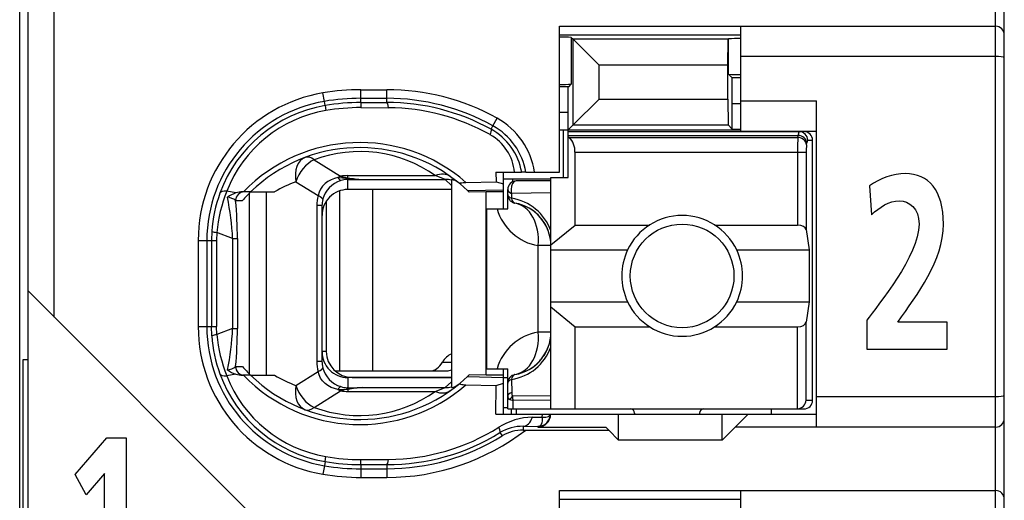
# Model space of a CAD drawing. Extents: x 0 to 187, y 0 to 175.
# Tile 23 of 31: x 0.5 to 11.9, y 114.74 to 120.31. Entities that reach past the tile are written whole.
import ezdxf

# ---------------------------------------------------------------- set-up
doc = ezdxf.new("R2010")
doc.units = 0
doc.header["$LTSCALE"] = 11.408004
doc.header["$MEASUREMENT"] = 0
doc.layers.get('0').update_dxf_attribs({"linetype": 'CONTINUOUS'})

msp = doc.modelspace()

# ---------------------------------------------------------------- linework, layer by layer
at = {"color": 7, "linetype": 'CONTINUOUS'}
for p, q in [((0.5017, 19.3043), (0.5017, 139.703)), ((11.9019, 104.0545), (11.9019, 126.2543)), ((11.8016, 104.8393), (11.8016, 125.6043)), ((0.6016, 106.7544), (0.6016, 123.5544)), ((0.9017, 116.863), (0.9017, 123.5544)), ((6.7518, 118.5394), (6.7518, 120.2296)), ((6.7518, 120.2296), (11.8016, 120.2296)), ((8.8516, 119.0145), (8.8516, 120.2296)), ((6.7518, 120.1293), (8.8516, 120.1293)), ((6.8883, 120.0997), (6.8883, 119.5591)), ((6.8883, 120.0997), (6.9089, 120.0787)), ((6.9089, 119.0868), (6.9089, 120.0787)), ((6.9089, 120.0787), (7.2093, 119.7783)), ((8.7028, 120.0787), (6.9089, 120.0787)), ((8.7024, 119.7783), (8.7028, 120.0787)), ((8.7028, 120.0787), (8.7066, 120.0828)), ((8.7066, 119.6746), (8.7066, 120.0828)), ((11.8016, 119.8795), (8.8516, 119.8795)), ((7.2093, 119.3869), (7.2093, 119.7783)), ((8.7024, 119.7783), (7.2093, 119.7783)), ((8.7024, 119.3869), (8.7024, 119.7783)), ((8.7503, 119.6308), (8.7066, 119.6746)), ((8.7517, 119.3307), (8.7503, 119.6308)), ((8.8516, 119.6308), (8.7503, 119.6308)), ((4.4519, 119.3462), (4.4519, 119.4951)), ((4.4519, 119.4951), (4.7516, 119.4951)), ((4.7516, 119.3466), (4.7516, 119.4951)), ((6.8583, 119.5295), (6.7518, 119.5295)), ((6.8517, 119.2294), (6.8531, 119.5292)), ((6.8583, 119.5295), (6.8883, 119.5591)), ((4.0295, 119.3597), (4.013, 119.4582)), ((4.0378, 119.3115), (4.0295, 119.3597)), ((4.4519, 119.3952), (4.7516, 119.3952)), ((6.9089, 119.0868), (7.2093, 119.3869)), ((7.2093, 119.3869), (8.7024, 119.3869)), ((8.7024, 119.3869), (8.7028, 119.0868)), ((8.8516, 119.3645), (9.7267, 119.3645)), ((9.7267, 115.5894), (9.7267, 119.3645)), ((4.0378, 119.3111), (4.0467, 119.2536)), ((4.4519, 119.3462), (4.7516, 119.3466)), ((4.4519, 119.3459), (4.4526, 119.2877)), ((4.4526, 119.2877), (4.7723, 119.2866)), ((8.7517, 119.0376), (8.7517, 119.3307)), ((8.8516, 119.3307), (8.7517, 119.3307)), ((5.9808, 119.0768), (6.0294, 119.1644)), ((6.8517, 119.2294), (6.7518, 119.2294)), ((6.8517, 118.4795), (6.8517, 119.2294)), ((5.9591, 119.0372), (5.9808, 119.0768)), ((6.7518, 119.0293), (8.8516, 119.0293)), ((6.7966, 118.4795), (6.7966, 119.0293)), ((6.8517, 119.0293), (6.9089, 119.0868)), ((6.9089, 119.0868), (8.7028, 119.0868)), ((8.7517, 119.0376), (8.7028, 119.0868)), ((8.7517, 119.0376), (8.8516, 119.0376)), ((6.8517, 119.0093), (9.5816, 119.0093)), ((6.8517, 118.9652), (9.5158, 118.9652)), ((6.8617, 118.9428), (6.8517, 118.9511)), ((6.8617, 118.9428), (9.5124, 118.9428)), ((8.8516, 119.0145), (9.7267, 119.0145)), ((9.5124, 118.9428), (9.5158, 118.9652)), ((9.6254, 118.9094), (9.6819, 118.9094)), ((9.6819, 115.8994), (9.6819, 118.9094)), ((9.6119, 118.8563), (9.6154, 118.8787)), ((3.9117, 118.6841), (4.2173, 118.4932)), ((6.9317, 117.9283), (6.9317, 118.7699)), ((6.9317, 118.7699), (9.6075, 118.7699)), ((9.5079, 118.7699), (9.5079, 117.9283)), ((9.6075, 118.7699), (9.6075, 117.8755)), ((4.1067, 118.4526), (4.0702, 118.4326)), ((4.1456, 118.4674), (4.1067, 118.4526)), ((4.1866, 118.477), (4.1456, 118.4674)), ((4.1866, 118.477), (4.2927, 118.4726)), ((4.2927, 118.4726), (4.3017, 118.4757)), ((4.2927, 118.4726), (4.2927, 118.4567)), ((4.3068, 118.4705), (4.2927, 118.4726)), ((4.3017, 118.4571), (4.2927, 118.4567)), ((4.3017, 118.4757), (4.3017, 118.5001)), ((4.3017, 118.5001), (5.3138, 118.5001)), ((4.3017, 118.3396), (4.3017, 118.4571)), ((4.3017, 118.4571), (4.4715, 118.4557)), ((4.3068, 118.4705), (4.302, 118.4574)), ((4.4715, 118.4557), (5.4272, 118.4557)), ((5.5016, 118.3868), (5.4272, 118.4557)), ((5.5016, 118.4536), (5.5016, 116.0476)), ((6.0156, 118.5394), (6.0166, 118.4298)), ((6.0156, 118.5394), (6.3136, 118.5394)), ((6.1011, 118.4643), (6.6519, 118.4643)), ((6.1017, 118.1143), (6.1017, 118.5394)), ((6.2061, 118.4643), (6.2061, 118.4285)), ((6.3143, 118.5394), (6.3153, 118.5394)), ((6.3615, 118.5394), (6.3157, 118.5394)), ((6.3618, 118.5394), (6.7518, 118.5394)), ((6.6519, 115.7995), (6.6519, 118.4795)), ((6.6519, 118.4795), (6.8517, 118.4795)), ((3.6995, 118.4295), (3.9568, 118.2686)), ((3.9854, 118.3444), (3.9679, 118.3076)), ((4.0085, 118.3778), (3.9854, 118.3444)), ((4.0371, 118.4075), (4.0085, 118.3778)), ((4.0702, 118.4326), (4.0371, 118.4075)), ((5.5016, 118.3396), (4.3017, 118.3396)), ((4.5869, 118.3396), (4.5869, 116.2395)), ((5.6005, 118.4033), (5.6852, 118.3275)), ((5.6687, 118.4219), (6.0166, 118.4298)), ((5.6852, 118.3275), (6.1017, 118.3365)), ((6.0166, 118.4302), (6.1017, 118.4054)), ((6.1517, 118.1143), (6.1517, 118.3396)), ((6.6519, 118.4395), (6.2516, 118.4395)), ((3.006, 118.2996), (2.8999, 118.3199)), ((3.1755, 118.312), (3.0825, 118.312)), ((3.1634, 116.2016), (3.1634, 118.3)), ((3.1758, 118.312), (3.4535, 118.312)), ((3.3577, 116.1895), (3.3577, 118.312)), ((3.9679, 118.3076), (3.9568, 118.2686)), ((4.2052, 118.3234), (4.2052, 116.2395)), ((5.6852, 118.3275), (5.7018, 118.312)), ((5.7021, 118.3117), (5.7062, 118.3076)), ((5.9016, 118.312), (5.7062, 118.3076)), ((5.9016, 116.1895), (5.9016, 118.312)), ((6.1017, 118.312), (5.9016, 118.312)), ((6.1965, 118.2951), (6.1958, 118.238)), ((6.6519, 118.3014), (6.1965, 118.2951)), ((3.0022, 118.2118), (3.0804, 118.2118)), ((3.9431, 118.1535), (3.9431, 116.348)), ((4.0016, 118.1535), (3.9431, 118.1535)), ((4.0016, 118.1535), (4.0016, 116.348)), ((4.0516, 118.2049), (4.0516, 116.4644)), ((5.9119, 116.2643), (5.9119, 118.1143)), ((5.9119, 118.1143), (6.1517, 118.1143)), ((6.6519, 117.6971), (6.9317, 117.9283)), ((6.9317, 117.9283), (7.7936, 117.9283)), ((8.5498, 117.9283), (9.5079, 117.9283)), ((2.7266, 117.8559), (2.7228, 117.7494)), ((2.7845, 117.8425), (2.7814, 117.7494)), ((2.9674, 117.7705), (2.7845, 117.8425)), ((2.9674, 117.7705), (2.9674, 116.7307)), ((2.9674, 117.7705), (3.0229, 117.7705)), ((3.0229, 117.7705), (3.0229, 116.7307)), ((9.6075, 117.8755), (9.6433, 117.6395)), ((2.5685, 117.7494), (2.5685, 116.7521)), ((2.5685, 117.7494), (2.7814, 117.7494)), ((2.6687, 117.7494), (2.6687, 116.7521)), ((2.7228, 117.7494), (2.7228, 116.7521)), ((2.7814, 117.7494), (2.7814, 116.7521)), ((6.5052, 116.6894), (6.5052, 117.6895)), ((6.6519, 117.6895), (6.5052, 117.6895)), ((6.6519, 117.6395), (7.5397, 117.6395)), ((8.8037, 117.6395), (9.6433, 117.6395)), ((9.6433, 117.6395), (9.6433, 117.0394)), ((3.2017, 114.5631), (0.602, 117.1627)), ((6.6519, 117.0394), (7.5397, 117.0394)), ((6.6519, 116.9815), (6.9317, 116.7507)), ((8.8037, 117.0394), (9.6433, 117.0394)), ((9.6433, 117.0394), (9.6075, 116.8034)), ((2.5685, 116.7521), (2.7814, 116.7521)), ((2.7266, 116.6456), (2.7228, 116.7521)), ((2.7845, 116.6591), (2.7814, 116.7521)), ((6.9317, 115.7995), (6.9317, 116.7507)), ((6.9317, 116.7507), (7.7936, 116.7507)), ((8.5498, 116.7507), (9.5079, 116.7507)), ((9.5079, 115.7995), (9.5079, 116.7507)), ((9.6075, 115.8994), (9.6075, 116.8034)), ((2.9674, 116.7307), (2.7845, 116.6591)), ((2.9674, 116.7307), (3.0229, 116.7307)), ((6.6519, 116.6894), (6.5052, 116.6894)), ((4.0516, 116.4644), (4.0016, 116.4644)), ((0.5421, 113.9381), (0.5421, 116.3707)), ((0.5421, 116.3707), (0.6016, 116.3707)), ((3.0022, 116.2894), (3.0804, 116.2894)), ((4.0016, 116.348), (3.9431, 116.348)), ((5.3958, 116.3394), (5.5016, 116.3394)), ((3.006, 116.2016), (2.8999, 116.1812)), ((3.1755, 116.1895), (3.0825, 116.1895)), ((3.1758, 116.1895), (3.4535, 116.1895)), ((3.6995, 116.0717), (3.9568, 116.2326)), ((3.9679, 116.194), (3.9568, 116.2326)), ((3.9854, 116.1571), (3.9679, 116.194)), ((4.1532, 116.2395), (5.4475, 116.2395)), ((5.6005, 116.0982), (5.6852, 116.1736)), ((5.6852, 116.1736), (5.7018, 116.1895)), ((5.6852, 116.1736), (6.1017, 116.1647)), ((5.7021, 116.1898), (5.7062, 116.1936)), ((5.9016, 116.1895), (5.7062, 116.1936)), ((6.1017, 116.1895), (5.9016, 116.1895)), ((5.9119, 116.2643), (6.1517, 116.2643)), ((6.1017, 115.7396), (6.1017, 116.2643)), ((6.1517, 115.7995), (6.1517, 116.2643)), ((4.0085, 116.1234), (3.9854, 116.1571)), ((4.0371, 116.0941), (4.0085, 116.1234)), ((4.0702, 116.0689), (4.0371, 116.0941)), ((4.1067, 116.0489), (4.0702, 116.0689)), ((4.3017, 116.1619), (4.3017, 116.0445)), ((5.5016, 116.1619), (4.3017, 116.1619)), ((4.3516, 116.1644), (5.5016, 116.1644)), ((5.5016, 116.1147), (5.4272, 116.0458)), ((5.6687, 116.0793), (6.0166, 116.0713)), ((6.0135, 115.7396), (6.0166, 116.0713)), ((6.0166, 116.0713), (6.1017, 116.0961)), ((6.1017, 116.1644), (6.1517, 116.1644)), ((6.1958, 116.1409), (6.1982, 115.9911)), ((3.9117, 115.8174), (4.2173, 116.0083)), ((4.1456, 116.0341), (4.1067, 116.0489)), ((4.1866, 116.0241), (4.1456, 116.0341)), ((4.1866, 116.0241), (4.2927, 116.029)), ((4.2927, 116.029), (4.2927, 116.0445)), ((4.3017, 116.0445), (4.2927, 116.0445)), ((4.3068, 116.0307), (4.2927, 116.029)), ((4.2927, 116.029), (4.3017, 116.0255)), ((4.3017, 116.0445), (4.4715, 116.0458)), ((4.3017, 116.0255), (4.3017, 116.0014)), ((4.3017, 116.0014), (5.3138, 116.0014)), ((4.3068, 116.0307), (4.302, 116.0441)), ((4.4715, 116.0458), (5.4272, 116.0458)), ((6.6519, 115.9508), (6.2071, 115.9456)), ((6.1779, 115.9087), (6.2137, 115.897)), ((6.6519, 115.9012), (6.2137, 115.897)), ((6.2151, 115.7995), (6.2137, 115.897)), ((9.6075, 115.8994), (9.6819, 115.8994)), ((11.8016, 115.9394), (9.7267, 115.9394)), ((6.0135, 115.7396), (9.7267, 115.7396)), ((6.1017, 115.8143), (6.1517, 115.8143)), ((6.152, 115.7995), (9.5816, 115.7995)), ((6.1968, 115.7396), (6.1968, 115.7995)), ((6.2516, 115.7995), (6.2516, 115.7396)), ((6.5527, 115.7055), (6.5534, 115.7396)), ((6.6099, 115.7082), (6.6233, 115.7124)), ((6.6233, 115.7124), (6.634, 115.7182)), ((6.634, 115.7182), (6.6412, 115.7254)), ((6.6412, 115.7254), (6.6454, 115.7392)), ((7.4367, 115.4395), (7.4367, 115.7396)), ((7.6217, 115.7496), (7.6217, 115.7396)), ((8.3717, 115.7496), (8.3717, 115.7396)), ((8.6367, 115.4395), (8.6367, 115.7396)), ((8.9367, 115.7396), (8.7868, 115.5894)), ((9.2016, 115.7995), (9.2016, 115.7396)), ((6.3322, 115.598), (6.3322, 115.5546)), ((6.3322, 115.598), (6.5017, 115.5959)), ((6.4376, 115.7037), (6.5527, 115.7055)), ((6.5262, 115.6042), (6.5107, 115.597)), ((6.5379, 115.6176), (6.5262, 115.6042)), ((6.5465, 115.6369), (6.5379, 115.6176)), ((6.5517, 115.6617), (6.5465, 115.6369)), ((6.553, 115.6827), (6.5517, 115.6617)), ((6.5527, 115.7055), (6.553, 115.6827)), ((6.5527, 115.7051), (6.5934, 115.7055)), ((6.5934, 115.7055), (6.6099, 115.7082)), ((6.0625, 115.5246), (6.0862, 115.4864)), ((6.3322, 115.5546), (7.3216, 115.5546)), ((6.5107, 115.597), (6.5017, 115.5959)), ((6.5017, 115.5959), (6.5017, 115.5894)), ((6.5017, 115.5894), (7.2869, 115.5894)), ((7.3216, 115.5546), (7.2869, 115.5894)), ((7.3216, 115.5546), (7.4367, 115.4395)), ((8.6367, 115.4395), (8.7868, 115.5894)), ((11.8016, 115.5894), (8.7868, 115.5894)), ((1.1444, 115.0399), (1.5123, 115.4628)), ((1.5123, 115.4628), (1.7359, 115.4628)), ((1.7359, 115.4628), (1.7359, 113.663)), ((8.6367, 115.4395), (7.4367, 115.4395)), ((4.0378, 115.1897), (4.0295, 115.1415)), ((4.0378, 115.1904), (4.0467, 115.2476)), ((4.4519, 115.1556), (4.4526, 115.2135)), ((4.4519, 115.1549), (4.4519, 115.0061)), ((4.4519, 115.1549), (4.7516, 115.1546)), ((4.4526, 115.2135), (4.7723, 115.2149)), ((4.7516, 115.1546), (4.7516, 115.0061)), ((1.2707, 114.8053), (1.1444, 115.0399)), ((1.4834, 115.0528), (1.2707, 114.8053)), ((1.4834, 113.663), (1.4834, 115.0528)), ((4.0295, 115.1415), (4.013, 115.043)), ((4.4519, 115.1064), (4.7516, 115.1064)), ((4.4519, 115.0061), (4.7516, 115.0061)), ((6.7518, 113.1644), (6.7518, 114.8545)), ((6.7518, 114.8545), (11.8016, 114.8545)), ((8.8516, 113.6394), (8.8516, 114.8545)), ((6.7518, 114.7543), (8.8516, 114.7543))]:
    msp.add_line(p, q, dxfattribs=at)
for centre, radius, start, end in [((11.8018, 120.1294), 0.1001, 359.92767, 90.07562), ((8.8395, 118.3854), 1.7026, 89.59145, 94.4765), ((8.8399, 121.3703), 1.7013, 265.50637, 270.39524), ((4.4526, 116.8547), 2.6404, 90.01632, 99.58566), ((4.7522, 116.8638), 2.6313, 60.96346, 90.0132), ((6.7647, 121.5586), 2.0032, 269.63294, 273.537), ((4.3015, 117.7494), 1.733, 99.5823, 179.99886), ((4.3018, 117.7494), 1.6331, 99.5988, 179.99976), ((4.4536, 116.8441), 2.5511, 90.03785, 99.56873), ((4.7518, 116.8639), 2.5313, 60.95466, 90.00503), ((4.2998, 117.7588), 1.5746, 99.57758, 159.97824), ((4.2966, 117.7755), 1.4991, 99.5931, 158.70202), ((4.4525, 116.8567), 2.4895, 90.0134, 99.58906), ((4.452, 116.8633), 2.4244, 89.9867, 99.62302), ((4.7578, 116.8597), 2.4869, 61.11513, 90.14222), ((4.7559, 116.8539), 2.4328, 60.65536, 89.61345), ((5.6118, 118.412), 0.8605, 8.51587, 60.96958), ((5.617, 118.4177), 0.7075, 9.90557, 61.11446), ((5.6133, 118.413), 0.7588, 9.59107, 61.03261), ((5.6757, 118.4867), 0.5584, 5.41699, 60.80314), ((6.7048, 118.7809), 0.2265, 357.20071, 45.88336), ((12.3936, 118.7875), 2.8858, 176.91525, 180.35022), ((4.4387, 117.0119), 1.8711, 48.90235, 135.98391), ((4.4388, 117.0117), 1.8127, 50.14587, 134.16533), ((10.2143, 118.7843), 0.6066, 173.17551, 181.35854), ((4.4388, 117.2658), 1.5131, 54.66643, 110.38646), ((4.2995, 118.1993), 0.2575, 91.51536, 107.90723), ((4.5183, 119.5861), 1.1314, 258.96032, 267.62829), ((4.5276, 120.0014), 1.5467, 261.79475, 267.92264), ((4.5792, 116.46), 2.1683, 66.97825, 70.19581), ((4.2239, 117.0151), 1.5085, 110.34287, 120.71133), ((4.3025, 118.0391), 0.3005, 90.15361, 180.17589), ((4.3147, 118.1432), 0.3152, 107.40481, 165.43757), ((6.2517, 118.3395), 0.1, 90.05404, 179.94783), ((4.3291, 117.747), 1.6062, 159.94148, 176.11209), ((4.4788, 117.6857), 1.7016, 158.11438, 174.7133), ((0.0621, 117.6451), 2.908, 2.47062, 12.04741), ((3.1251, 117.9223), 0.3957, 107.51948, 123.54684), ((3.0859, 118.0492), 0.2629, 90.74765, 107.69614), ((6.1113, 117.6693), 0.5745, 19.78491, 81.54657), ((-1.9438, 117.759), 4.9667, 0.13273, 5.23111), ((6.6049, 118.2805), 0.5994, 196.1014, 260.42097), ((6.1516, 117.6892), 0.5003, 0.03583, 80.39424), ((6.154, 117.6907), 0.4976, 40.26207, 60.45479), ((8.1717, 117.339), 0.6998, 25.4349, 154.5651), ((8.1736, 117.3395), 0.7013, 154.66616, 205.33384), ((8.1726, 117.3395), 0.6988, 334.57, 25.43), ((8.1717, 117.3393), 0.6995, 205.38521, 334.61479), ((4.3018, 116.7521), 1.7333, 179.9999, 260.40845), ((4.3019, 116.7518), 1.6332, 179.99067, 260.3984), ((2.791, 116.4806), 0.1779, 92.09185, 111.32215), ((4.3237, 116.7534), 1.6008, 183.86005, 200.08621), ((4.484, 116.8167), 1.7069, 185.29722, 201.85578), ((0.0622, 116.8561), 2.908, 347.95243, 357.52944), ((-1.9493, 116.7425), 4.9722, 354.77168, 359.86405), ((6.6049, 116.0985), 0.5992, 99.5789, 163.9417), ((6.1517, 116.6897), 0.5003, 279.59969, 359.96694), ((6.1113, 116.7095), 0.5745, 278.45343, 340.21509), ((6.1402, 116.6957), 0.513, 320.09436, 339.6703), ((4.3022, 116.4622), 0.3002, 179.83419, 269.9034), ((4.3516, 116.4644), 0.3001, 180.00759, 269.99914), ((4.3631, 117.4188), 1.709, 221.36348, 225.98068), ((4.2948, 116.3478), 0.2932, 179.96832, 193.62806), ((4.3001, 116.7427), 1.5749, 200.01526, 260.41127), ((4.2976, 116.727), 1.5005, 201.32784, 260.37704), ((3.125, 116.5788), 0.3956, 236.44951, 252.48117), ((4.4389, 117.4894), 1.8711, 224.00646, 311.09161), ((4.4388, 117.4893), 1.8123, 225.82209, 309.86505), ((4.2237, 117.4817), 1.5043, 239.20463, 249.60743), ((4.3151, 116.3585), 0.3158, 194.62797, 252.53794), ((4.4389, 117.2347), 1.5122, 249.59552, 305.35159), ((4.5201, 114.9198), 1.127, 92.47132, 101.17481), ((4.7563, 117.5898), 1.6835, 289.34064, 293.48529), ((6.5018, 115.7395), 0.1436, 269.97364, 0.04043), ((7.5717, 115.7495), 0.05, 0.05653, 89.94714), ((8.4217, 115.7495), 0.05, 90.05286, 179.94347), ((6.3232, 115.0988), 0.4993, 88.96166, 121.47501), ((4.7516, 117.6393), 2.6331, 270.00107, 307.65336), ((4.7573, 117.6417), 2.4871, 269.86997, 301.65392), ((4.7515, 117.6404), 2.534, 270.00249, 301.78426), ((4.7573, 117.6426), 2.4277, 270.35447, 302.1275), ((6.3306, 115.0827), 0.4719, 89.80526, 121.18701), ((4.4556, 117.6788), 2.5239, 260.47144, 269.91641), ((4.4523, 117.6416), 2.4281, 260.38439, 270.0059), ((4.4524, 117.6431), 2.6369, 260.40814, 269.98989), ((4.4514, 117.6571), 2.5507, 260.47892, 270.01043), ((11.8018, 114.7544), 0.1001, 359.92619, 90.07521)]:
    msp.add_arc(centre, radius, start, end, dxfattribs=at)
for points in [[(6.8883, 120.0997), (6.8428, 120.1024), (6.7973, 120.1038), (6.7518, 120.1035)], [(4.7723, 119.2866), (4.7668, 119.3242), (4.7595, 119.3455), (4.7516, 119.3466)], [(9.6119, 118.8563), (9.6095, 118.9029), (9.5658, 118.9408), (9.5124, 118.9428)], [(9.5248, 119.0093), (9.5189, 118.9956), (9.5158, 118.9804), (9.5165, 118.9652)], [(9.6154, 118.8787), (9.613, 118.9249), (9.5692, 118.9632), (9.5158, 118.9652)], [(9.6254, 118.9094), (9.6254, 118.9645), (9.5809, 119.0093), (9.5258, 119.0093)], [(9.6819, 118.9094), (9.6819, 118.9645), (9.6371, 119.0093), (9.5816, 119.0093)], [(9.6244, 118.9094), (9.6185, 118.9004), (9.6158, 118.8894), (9.6161, 118.8787)], [(3.8069, 118.7106), (3.7191, 118.6779), (3.6747, 118.5621), (3.6995, 118.4295)], [(3.9117, 118.6841), (3.8183, 118.6421), (3.7346, 118.5415), (3.6995, 118.4295)], [(3.9117, 118.6841), (3.8738, 118.7127), (3.8373, 118.722), (3.8069, 118.7106)], [(4.2173, 118.4932), (4.2069, 118.4884), (4.1966, 118.4833), (4.1866, 118.477)], [(4.1873, 118.4774), (4.1935, 118.4622), (4.2052, 118.4505), (4.22, 118.4436)], [(4.2169, 118.4929), (4.2448, 118.4846), (4.2731, 118.4791), (4.3017, 118.476)], [(4.3017, 118.5001), (4.2734, 118.5001), (4.2452, 118.4977), (4.2173, 118.4932)], [(5.4871, 118.4905), (5.442, 118.5225), (5.3793, 118.526), (5.3138, 118.5001)], [(5.5016, 118.4467), (5.4775, 118.4529), (5.4523, 118.4557), (5.4272, 118.4557)], [(5.5798, 118.4202), (5.5574, 118.4385), (5.5302, 118.4502), (5.5016, 118.4536)], [(6.1517, 118.3396), (6.1517, 118.3217), (6.1686, 118.3048), (6.1965, 118.2951)], [(2.8999, 118.3199), (2.8565, 118.3227), (2.8275, 118.3148), (2.8203, 118.2979)], [(3.0025, 118.2125), (2.9736, 118.2325), (2.9409, 118.2455), (2.9061, 118.2514)], [(3.1007, 118.312), (3.0463, 118.312), (3.0022, 118.2672), (3.0022, 118.2118)], [(3.1755, 118.3113), (3.1424, 118.2797), (3.1107, 118.2462), (3.0804, 118.2118)], [(3.9568, 118.2686), (3.9475, 118.2311), (3.9431, 118.1925), (3.9431, 118.1535)], [(4.0099, 118.2224), (4.0116, 118.2349), (3.9927, 118.2514), (3.9568, 118.2686)], [(4.0099, 118.2224), (4.0044, 118.2001), (4.0016, 118.1766), (4.0016, 118.1535)], [(6.1517, 118.281), (6.1517, 118.2638), (6.1682, 118.2476), (6.1958, 118.238)], [(6.1517, 118.281), (6.1517, 118.2573), (6.16, 118.2345), (6.1755, 118.2166)], [(6.1958, 118.238), (6.201, 118.2066), (6.2158, 118.1856), (6.2351, 118.1825)], [(6.1755, 118.2166), (6.183, 118.2077), (6.192, 118.2001), (6.2023, 118.1942)], [(6.2023, 118.1942), (6.2123, 118.1884), (6.2233, 118.1842), (6.2351, 118.1825)], [(6.5052, 117.6895), (6.5265, 117.941), (6.4104, 118.1529), (6.2351, 118.1825)], [(6.6213, 117.8614), (6.6009, 117.9162), (6.5713, 117.9675), (6.5337, 118.0123)], [(9.6075, 117.8755), (9.603, 117.9052), (9.5599, 117.9283), (9.5079, 117.9283)], [(2.7262, 117.8549), (2.7448, 117.8476), (2.7645, 117.8438), (2.7845, 117.8432)], [(9.5079, 116.7507), (9.5599, 116.7507), (9.603, 116.7738), (9.6075, 116.8034)], [(6.2351, 116.1964), (6.4104, 116.226), (6.5265, 116.4379), (6.5052, 116.6894)], [(5.5019, 116.4338), (5.4609, 116.421), (5.4234, 116.388), (5.3958, 116.3394)], [(2.9061, 116.2498), (2.9409, 116.2557), (2.9736, 116.2691), (3.0025, 116.2887)], [(3.0022, 116.2894), (3.0022, 116.2343), (3.0463, 116.1895), (3.1007, 116.1895)], [(3.9431, 116.348), (3.9431, 116.309), (3.9475, 116.2701), (3.9568, 116.2326)], [(5.256, 116.2395), (5.3094, 116.2412), (5.36, 116.2774), (5.3958, 116.3394)], [(6.3994, 116.255), (6.4504, 116.2842), (6.4959, 116.3218), (6.5337, 116.3666)], [(2.8203, 116.2036), (2.8275, 116.1864), (2.8565, 116.1785), (2.8999, 116.1812)], [(3.006, 116.2016), (3.0308, 116.194), (3.0566, 116.1898), (3.0825, 116.1895)], [(3.9568, 116.2326), (3.9927, 116.2498), (4.0116, 116.2667), (4.0099, 116.2787)], [(5.4475, 116.2395), (5.4658, 116.2401), (5.484, 116.2446), (5.5013, 116.2532)], [(6.2351, 116.1964), (6.1868, 116.1881), (6.1517, 116.1465), (6.1517, 116.0979)], [(6.2351, 116.1964), (6.2158, 116.1933), (6.201, 116.1723), (6.1958, 116.1409)], [(3.6995, 116.0717), (3.6747, 115.939), (3.7191, 115.8233), (3.8069, 115.7906)], [(3.6995, 116.0717), (3.7346, 115.9601), (3.8183, 115.8591), (3.9117, 115.8174)], [(4.22, 116.0579), (4.2052, 116.051), (4.1935, 116.039), (4.1873, 116.0241)], [(4.2204, 116.0572), (4.2438, 116.0496), (4.2679, 116.0452), (4.2927, 116.0445)], [(5.4272, 116.0458), (5.4523, 116.0455), (5.4775, 116.0486), (5.5016, 116.0544)], [(5.5016, 116.0476), (5.5302, 116.0513), (5.5574, 116.0627), (5.5798, 116.081)], [(6.1958, 116.1409), (6.1682, 116.1313), (6.1517, 116.1151), (6.1517, 116.0979)], [(4.1866, 116.0241), (4.1966, 116.0183), (4.2069, 116.0128), (4.2173, 116.0083)], [(4.3017, 116.0252), (4.2731, 116.0224), (4.2448, 116.0166), (4.2169, 116.0083)], [(4.2173, 116.0083), (4.2452, 116.0035), (4.2734, 116.0014), (4.3017, 116.0014)], [(4.4715, 116.0458), (4.4164, 116.0438), (4.3616, 116.0386), (4.3068, 116.0307)], [(5.3138, 116.0014), (5.3793, 115.9752), (5.442, 115.9787), (5.4871, 116.0111)], [(6.1517, 115.9449), (6.151, 115.9284), (6.1617, 115.9132), (6.1779, 115.9087)], [(6.1982, 115.9911), (6.1693, 115.9811), (6.1517, 115.9635), (6.1517, 115.9449)], [(6.2071, 115.9456), (6.1951, 115.9352), (6.1851, 115.9229), (6.1779, 115.9087)], [(6.1982, 115.9907), (6.1972, 115.9752), (6.2003, 115.9597), (6.2071, 115.9456)], [(6.2071, 115.9456), (6.2078, 115.9294), (6.2099, 115.9129), (6.2137, 115.897)], [(9.5079, 115.7999), (9.5606, 115.805), (9.6023, 115.8467), (9.6078, 115.8994)], [(9.5816, 115.7995), (9.6371, 115.7995), (9.6819, 115.8443), (9.6819, 115.8994)], [(3.8069, 115.7906), (3.8373, 115.7795), (3.8738, 115.7888), (3.9117, 115.8174)], [(6.4376, 115.7041), (6.2995, 115.7013), (6.1651, 115.6604), (6.0484, 115.5863)], [(6.3322, 115.598), (6.376, 115.599), (6.4163, 115.6397), (6.4376, 115.7037)], [(11.8016, 115.5894), (11.8571, 115.5894), (11.9019, 115.6341), (11.9019, 115.6893)], [(4.7516, 115.1546), (4.7595, 115.1556), (4.7668, 115.1773), (4.7723, 115.2149)]]:
    msp.add_open_spline(points, degree=3, dxfattribs=at)
for points, knots in [([(11.9019, 119.8661), (11.9016, 119.8672), (11.9002, 119.8685), (11.9002, 119.8685), (11.9002, 119.8685), (11.8974, 119.8702), (11.8974, 119.8702), (11.8974, 119.8702), (11.8881, 119.873), (11.8881, 119.873), (11.8881, 119.873), (11.8644, 119.8764), (11.8644, 119.8764), (11.8644, 119.8764), (11.8344, 119.8789), (11.8344, 119.8789), (11.8344, 119.8789), (11.8016, 119.8795), (11.8016, 119.8795)], [0, 0, 0, 0, 1, 1, 1, 2, 2, 2, 3, 3, 3, 4, 4, 4, 5, 5, 5, 6, 6, 6, 6]), ([(5.9591, 119.0372), (5.9602, 119.0358), (5.9619, 119.0314), (5.9619, 119.0314), (5.9619, 119.0314), (5.9619, 119.0248), (5.9619, 119.0248), (5.9619, 119.0248), (5.9584, 119.0055), (5.9584, 119.0055), (5.9584, 119.0055), (5.9481, 118.9745), (5.9481, 118.9745)], [0, 0, 0, 0, 1, 1, 1, 2, 2, 2, 3, 3, 3, 4, 4, 4, 4]), ([(10.3089, 116.4901), (10.3089, 116.4901), (10.3089, 116.8251), (10.3089, 116.8251), (10.4395, 117.0055), (10.9152, 117.5726), (10.9152, 117.9391), (10.9152, 118.1224), (10.8008, 118.2083), (10.6863, 118.2083), (10.568, 118.2083), (10.4555, 118.1339), (10.3631, 118.048), (10.3631, 118.048), (10.3409, 118.3801), (10.3409, 118.3801), (10.4675, 118.4717), (10.6141, 118.5234), (10.7566, 118.5234), (11.0238, 118.5234), (11.1963, 118.3315), (11.1963, 117.9391), (11.1963, 117.5154), (10.8971, 117.1259), (10.6682, 116.8052), (10.6682, 116.8052), (11.2404, 116.8052), (11.2404, 116.8052), (11.2404, 116.8052), (11.2404, 116.4901), (11.2404, 116.4901), (11.2404, 116.4901), (10.3089, 116.4901), (10.3089, 116.4901)], [0, 0, 0, 0, 1, 1, 1, 2, 2, 2, 3, 3, 3, 4, 4, 4, 5, 5, 5, 6, 6, 6, 7, 7, 7, 8, 8, 8, 9, 9, 9, 10, 10, 10, 11, 11, 11, 11]), ([(5.6005, 118.4033), (5.6005, 118.4033), (5.5977, 118.4068), (5.5977, 118.4068), (5.5974, 118.4081), (5.5977, 118.4099), (5.5977, 118.4099), (5.5984, 118.4109), (5.6005, 118.4126), (5.6005, 118.4126), (5.6005, 118.4126), (5.6057, 118.415), (5.6057, 118.415), (5.6057, 118.415), (5.6211, 118.4185), (5.6211, 118.4185), (5.6211, 118.4185), (5.6356, 118.4202), (5.6356, 118.4202), (5.6356, 118.4202), (5.6687, 118.4219), (5.6687, 118.4219)], [0, 0, 0, 0, 1, 1, 1, 2, 2, 2, 3, 3, 3, 4, 4, 4, 5, 5, 5, 6, 6, 6, 7, 7, 7, 7]), ([(6.2516, 118.4395), (6.2178, 118.4395), (6.1903, 118.3947), (6.1903, 118.3396), (6.1903, 118.3241), (6.1924, 118.3089), (6.1965, 118.2951)], [0, 0, 0, 0, 1, 1, 1, 2, 2, 2, 2]), ([(8.7717, 117.3395), (8.7717, 117.6709), (8.503, 117.9393), (8.1719, 117.9393), (7.8405, 117.9393), (7.5718, 117.6709), (7.5718, 117.3395), (7.5718, 117.0081), (7.8405, 116.7393), (8.1719, 116.7393), (8.503, 116.7393), (8.7717, 117.0081), (8.7717, 117.3395), (8.7717, 117.3395), (8.7717, 117.3395), (8.7717, 117.3395)], [0, 0, 0, 0, 1, 1, 1, 2, 2, 2, 3, 3, 3, 4, 4, 4, 5, 5, 5, 5]), ([(5.6005, 116.0982), (5.6005, 116.0982), (5.5977, 116.0948), (5.5977, 116.0948), (5.5974, 116.093), (5.5977, 116.0917), (5.5977, 116.0917), (5.5984, 116.0906), (5.6005, 116.0886), (5.6005, 116.0886), (5.6005, 116.0886), (5.6057, 116.0865), (5.6057, 116.0865), (5.6057, 116.0865), (5.6211, 116.0827), (5.6211, 116.0827), (5.6211, 116.0827), (5.6356, 116.081), (5.6356, 116.081), (5.6356, 116.081), (5.6687, 116.0793), (5.6687, 116.0793)], [0, 0, 0, 0, 1, 1, 1, 2, 2, 2, 3, 3, 3, 4, 4, 4, 5, 5, 5, 6, 6, 6, 7, 7, 7, 7]), ([(11.9019, 115.9525), (11.9016, 115.9518), (11.9002, 115.9501), (11.9002, 115.9501), (11.9002, 115.9501), (11.8974, 115.9487), (11.8974, 115.9487), (11.8974, 115.9487), (11.8881, 115.9459), (11.8881, 115.9459), (11.8881, 115.9459), (11.8644, 115.9425), (11.8644, 115.9425), (11.8644, 115.9425), (11.8344, 115.9401), (11.8344, 115.9401), (11.8344, 115.9401), (11.8016, 115.9394), (11.8016, 115.9394)], [0, 0, 0, 0, 1, 1, 1, 2, 2, 2, 3, 3, 3, 4, 4, 4, 5, 5, 5, 6, 6, 6, 6]), ([(6.5017, 115.5894), (6.583, 115.5894), (6.6492, 115.6555), (6.6492, 115.7368), (6.6492, 115.7379), (6.6492, 115.7385), (6.6492, 115.7396)], [0, 0, 0, 0, 1, 1, 1, 2, 2, 2, 2]), ([(6.0625, 115.5246), (6.0635, 115.526), (6.0649, 115.5305), (6.0649, 115.5305), (6.0649, 115.5305), (6.0645, 115.537), (6.0645, 115.537), (6.0645, 115.537), (6.0601, 115.556), (6.0601, 115.556), (6.0601, 115.556), (6.0484, 115.5866), (6.0484, 115.5866)], [0, 0, 0, 0, 1, 1, 1, 2, 2, 2, 3, 3, 3, 4, 4, 4, 4])]:
    msp.add_open_spline(points, degree=3, knots=knots, dxfattribs=at)

doc.saveas('drawing.dxf')
